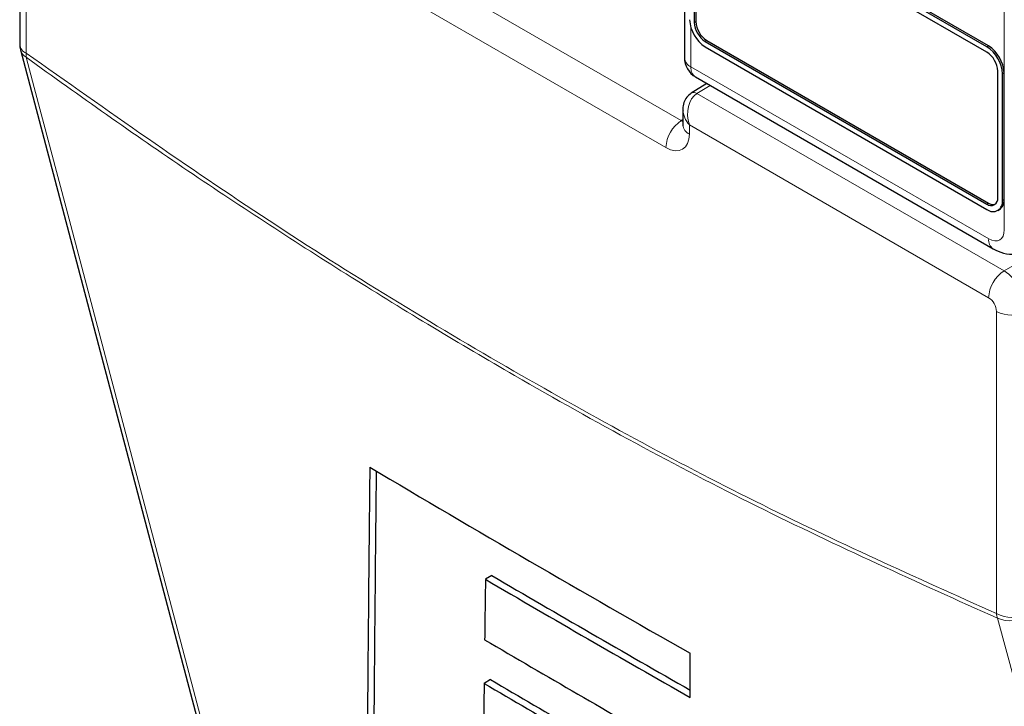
# Paper-space layout 'Blatt2' of a CAD drawing. Header units: millimetres. Extents: x 5 to 418, y 2 to 292.
# Tile 12 of 87: x 140.02 to 148.92, y 142.47 to 148.68. Entities that reach past the tile are written whole.
import ezdxf

# ---------------------------------------------------------------- set-up
doc = ezdxf.new("R2010")
doc.units = ezdxf.units.MM

psp = doc.layouts.new('Blatt2')

# ---------------------------------------------------------------- linework, layer by layer
at = {"color": 7, "linetype": 'Continuous', "lineweight": 18}
for p, q in [((148.9214, 146.7769), (148.9214, 160.4406)), ((140.0779, 151.1039), (140.0779, 148.3725)), ((143.2053, 149.3772), (146.001, 147.7633)), ((145.862, 147.5198), (143.0663, 149.1337)), ((146.0881, 148.6036), (146.0881, 148.2493)), ((146.1188, 148.6509), (146.1329, 148.6591)), ((146.2178, 148.4795), (146.2319, 148.4876)), ((148.7634, 148.4307), (148.7775, 148.4389)), ((146.0881, 148.2493), (148.78, 146.6952)), ((148.9048, 148.1858), (148.919, 148.1939)), ((146.2612, 148.0817), (146.1424, 148.0082)), ((146.1424, 148.0082), (148.9187, 146.4055)), ((146.001, 147.7633), (146.0156, 147.7723)), ((148.7798, 146.162), (146.0741, 147.7239)), ((146.0741, 147.7239), (146.0741, 147.6422)), ((148.9187, 146.4055), (150.5717, 147.3597)), ((148.7634, 147.0099), (148.7775, 147.0181)), ((148.9048, 147.0426), (148.919, 147.0508)), ((148.8505, 143.3082), (148.8505, 146.0395))]:
    psp.add_line(p, q, dxfattribs=at)
at = {"color": 7, "linetype": 'Continuous', "lineweight": 25}
for p, q in [((140.0193, 151.1855), (140.0193, 148.4542)), ((146.0295, 150.8988), (146.0295, 148.3309)), ((148.7634, 148.4307), (146.2178, 149.9002)), ((148.7634, 148.3817), (146.2178, 149.8512)), ((148.7775, 148.4389), (146.2319, 149.9084)), ((146.1188, 149.7941), (146.1188, 148.6509)), ((146.1329, 149.8022), (146.1329, 148.6591)), ((146.2319, 148.4876), (148.7775, 147.0181)), ((140.026, 148.4031), (141.9286, 141.206)), ((146.2178, 148.4795), (148.7634, 147.0099)), ((146.2178, 148.4305), (148.7634, 146.9609)), ((146.1295, 148.1577), (148.8214, 146.6037)), ((148.8624, 147.0671), (148.8624, 148.2102)), ((148.9048, 147.0426), (148.9048, 148.1858)), ((148.919, 147.0508), (148.919, 148.1939)), ((146.2311, 148.099), (146.091, 148.0124)), ((146.0156, 147.8633), (146.0156, 147.7239)), ((148.8634, 146.951), (148.8775, 146.9592)), ((144.2886, 143.652), (144.23, 143.6182)), ((146.0824, 142.5497), (146.0818, 142.9498)), ((144.2768, 142.7115), (144.2182, 142.6777))]:
    psp.add_line(p, q, dxfattribs=at)
at = {"color": 7, "linetype": 'Continuous', "lineweight": 18, "flags": 128}
for points in [[(140.0781, 148.3358), (140.1501, 148.0634), (140.4381, 146.9738), (141.5902, 142.6152), (141.9804, 141.1387)], [(150.8303, 136.0298), (150.7557, 136.3037), (150.4574, 137.3992), (149.2643, 141.7815), (148.8601, 143.2661)]]:
    psp.add_lwpolyline(points, dxfattribs=at)
at = {"color": 7, "linetype": 'Continuous', "lineweight": 25}
for centre, radius, start, end in [((146.3834, 148.6894), 0.3074, 182.60548, 237.39452), ((146.3337, 148.6607), 0.2152, 182.60548, 237.39452), ((146.3479, 148.6689), 0.2152, 182.60548, 237.39452), ((140.2193, 148.4542), 0.2, 180, 194.80635), ((148.5978, 148.1718), 0.3074, 2.60548, 57.39452), ((148.6119, 148.1799), 0.3074, 2.60548, 57.39452), ((146.2295, 148.3309), 0.2, 180, 240.00269), ((148.6475, 148.2005), 0.2152, 2.60548, 57.39452), ((148.802, 147.0573), 0.0611, 230.79671, 9.21404), ((148.8186, 147.0286), 0.0873, 230.79671, 9.21404), ((148.8197, 147.0787), 0.0739, 235.14354, 285.99325), ((148.821, 147.0399), 0.0986, 305.01333, 6.29885), ((229.1338, 289.3561), 168.3224, 239.294828, 240.435019), ((229.5768, 289.4373), 168.9593, 239.659897, 240.385068), ((229.5767, 289.3697), 168.8422, 239.659697, 240.362303), ((229.3712, 288.1266), 168.1994, 239.586627, 240.251489), ((229.2423, 287.1475), 167.5735, 239.533533, 240.1547), ((229.2227, 287.1813), 167.6516, 239.533751, 240.15463)]:
    psp.add_arc(centre, radius, start, end, dxfattribs=at)
at = {"color": 7, "linetype": 'Continuous', "lineweight": 18}
for centre, radius, start, end in [((140.1177, 148.4629), 0.0988, 185.07867, 246.24147), ((140.1349, 148.4337), 0.1132, 195.71338, 239.84772), ((140.2125, 148.3549), 0.1358, 172.52459, 188.06836), ((146.1279, 148.3396), 0.0988, 185.07867, 246.24147), ((146.1863, 148.2385), 0.0988, 173.76303, 234.92479), ((146.1133, 147.9675), 0.0501, 54.47347, 116.34191), ((146.1699, 147.5055), 0.3081, 123.22971, 177.34769), ((146.1114, 147.7308), 0.0961, 184.12934, 247.1908), ((148.8782, 146.6845), 0.0988, 173.76448, 234.90884), ((149.0876, 146.1477), 0.3081, 123.22971, 177.34769), ((148.992, 146.3133), 0.3082, 242.65648, 296.76622), ((148.992, 143.582), 0.3082, 242.65648, 296.76622), ((149.0209, 143.3249), 0.1712, 185.58779, 200.0952), ((148.9632, 143.5009), 0.2564, 246.29398, 310.8229)]:
    psp.add_arc(centre, radius, start, end, dxfattribs=at)
for centre, major_axis, ratio, start_param, end_param in [((146.2156, 147.8056), (-0.0267, 0.219), 0.71152, 0.311367, 1.86471), ((146.2156, 147.8056), (0.1763, -0.1326), 0.711499, 3.664378, 4.418325), ((146.0034, 147.8464), (-0.0448, 0.0897), 0.575107, 2.391031, 2.605162), ((145.862, 147.7648), (-0.15, 0.2599), 0.577206, 2.356428, 3.92692), ((148.78, 146.8586), (-0.1, 0.1733), 0.577206, 2.356428, 3.92692), ((148.9212, 146.162), (-0.15, 0.2598), 0.56389, 3.927223, 5.497715), ((148.7798, 146.0804), (-0.05, 0.0866), 0.577557, 3.927224, 5.497716)]:
    psp.add_ellipse(centre, major_axis=major_axis, ratio=ratio, start_param=start_param, end_param=end_param, dxfattribs=at)
at = {"color": 7, "linetype": 'Continuous', "lineweight": 25}
for centre, major_axis, ratio, start_param, end_param in [((1658.5998, 5129.953), (1478.2995, 5143.4382), 0.064859, 2.910951, 2.91282), ((1657.9677, 5127.717), (1477.6257, 5141.0939), 0.064859, 2.911007, 2.912822), ((1586.8533, 4860.2269), (1405.9663, 4875.8839), 0.066363, 2.903727, 2.904168), ((1682.2555, 5215.8586), (1501.1636, 5232.004), 0.064047, 2.912272, 2.913078)]:
    psp.add_ellipse(centre, major_axis=major_axis, ratio=ratio, start_param=start_param, end_param=end_param, dxfattribs=at)
at = {"color": 7, "linetype": 'Continuous', "lineweight": 18}
for points, knots in [([(140.0779, 148.3725), (140.8091, 147.8572), (142.2745, 146.8245), (144.4769, 145.4834), (146.6744, 144.2868), (148.1241, 143.6348), (148.8505, 143.3082)], [0, 0, 0, 0, 0.250822, 0.502682, 0.750834, 1, 1, 1, 1]), ([(148.8601, 143.2661), (148.1359, 143.5918), (146.6846, 144.2446), (144.9777, 145.1731), (143.5081, 146.0378), (142.2772, 146.8099), (141.0517, 147.6364), (140.3201, 148.162), (140.0781, 148.3358)], [0, 0, 0, 0, 0.248144, 0.497289, 0.581143, 0.748881, 0.916929, 1, 1, 1, 1])]:
    psp.add_open_spline(points, degree=3, knots=knots, dxfattribs=at)
at = {"color": 7, "linetype": 'Continuous', "lineweight": 25}
for points, knots in [([(146.091, 148.0124), (146.076, 148.0006), (146.0468, 147.9777), (146.0229, 147.9258), (146.0131, 147.884), (146.0167, 147.8598), (146.0173, 147.8551)], [0, 0, 0, 0, 0.309312, 0.603282, 0.923148, 1, 1, 1, 1]), ([(146.0156, 147.7239), (146.015, 147.7192), (146.0144, 147.7142), (146.0152, 147.7164), (146.0152, 147.7165)], [0, 0, 0, 0, 0.9119332, 1, 1, 1, 1]), ([(148.8214, 146.6037), (148.8515, 146.5893), (148.9145, 146.5593), (149.0177, 146.5513), (149.0798, 146.5771), (149.108, 146.5889)], [0, 0, 0, 0, 0.333697, 0.697753, 1, 1, 1, 1])]:
    psp.add_open_spline(points, degree=3, knots=knots, dxfattribs=at)

doc.saveas('drawing.dxf')
